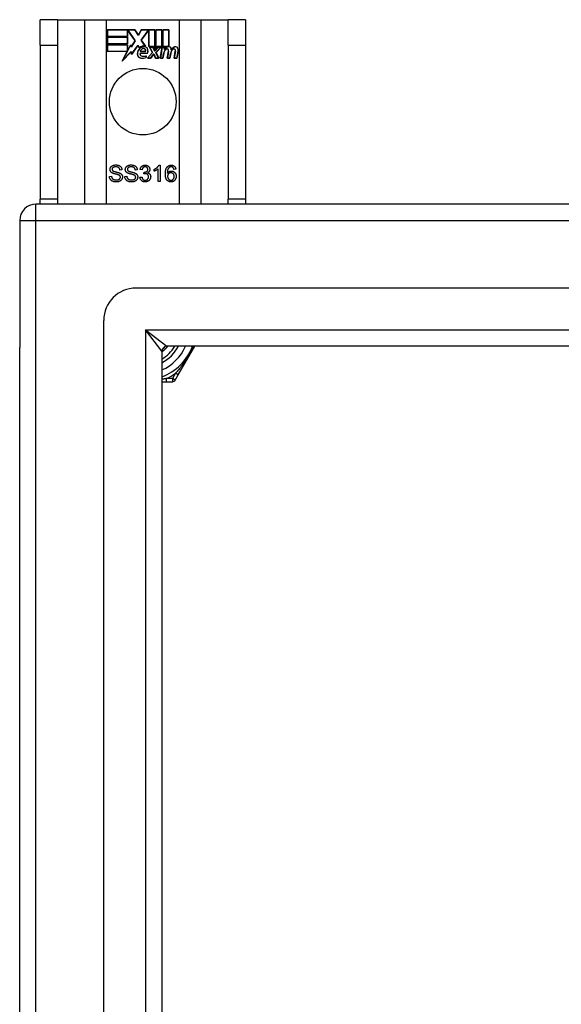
# Model space of a CAD drawing. Header units: inches. Extents: x 40 to 100, y 24.2 to 48.5.
# Tile 3 of 83: x 40 to 43.3, y 42.5 to 48.5. Entities that reach past the tile are written whole.
import ezdxf

# ---------------------------------------------------------------- set-up
doc = ezdxf.new("R2010")
doc.units = ezdxf.units.IN
doc.header["$MEASUREMENT"] = 0
doc.layers.add('Visible Edges(ANSI)', color=7, linetype='Continuous', lineweight=25)
doc.layers.add('Visible Tangent Edges(ANSI)', color=7, linetype='Continuous', lineweight=25)

msp = doc.modelspace()

# ---------------------------------------------------------------- linework, layer by layer
at = {"layer": 'Visible Edges(ANSI)'}
for p, q in [((40.2749, 48.4592), (40.1699, 48.4592)), ((40.1699, 48.3032), (40.1699, 48.4592)), ((40.2749, 48.4592), (40.2749, 48.3032)), ((40.2749, 48.4592), (40.439, 48.4592)), ((40.439, 48.4592), (40.5736, 48.4592)), ((40.5736, 48.4592), (41.0161, 48.4592)), ((41.0161, 48.4592), (41.1507, 48.4592)), ((41.1507, 48.4592), (41.3149, 48.4592)), ((41.3149, 48.3032), (41.3149, 48.4592)), ((41.4199, 48.4592), (41.3149, 48.4592)), ((41.4199, 48.4592), (41.4199, 48.3032)), ((40.5786, 48.3571), (40.5786, 48.3972)), ((40.5786, 48.3972), (40.7459, 48.3972)), ((40.5794, 48.3965), (40.5794, 48.3578)), ((40.7455, 48.3965), (40.5794, 48.3965)), ((40.7013, 48.3578), (40.7013, 48.3923)), ((40.7013, 48.3923), (40.7058, 48.3923)), ((40.7054, 48.3916), (40.702, 48.3916)), ((40.702, 48.3916), (40.702, 48.3571)), ((40.7481, 48.3293), (40.7054, 48.3916)), ((40.7058, 48.3923), (40.7491, 48.3293)), ((40.768, 48.3631), (40.7455, 48.3965)), ((40.7459, 48.3972), (40.7679, 48.3646)), ((40.7679, 48.3646), (40.7853, 48.3972)), ((40.7857, 48.3965), (40.768, 48.3631)), ((40.7847, 48.3344), (40.828, 48.3923)), ((40.7853, 48.3972), (40.8689, 48.3972)), ((40.8284, 48.3916), (40.7856, 48.3344)), ((40.8681, 48.3965), (40.7857, 48.3965)), ((40.828, 48.3923), (40.8321, 48.3923)), ((40.8314, 48.3916), (40.8284, 48.3916)), ((40.8314, 48.2961), (40.8314, 48.3916)), ((40.8321, 48.3923), (40.8321, 48.2969)), ((40.8681, 48.2777), (40.8681, 48.3965)), ((40.8689, 48.3972), (40.8689, 48.2741)), ((40.8741, 48.2832), (40.8741, 48.3972)), ((40.8741, 48.3972), (40.9113, 48.3972)), ((40.8749, 48.3965), (40.8749, 48.2855)), ((40.9105, 48.3965), (40.8749, 48.3965)), ((40.9105, 48.2969), (40.9105, 48.3965)), ((40.9113, 48.3972), (40.9113, 48.2961)), ((40.9165, 48.2961), (40.9165, 48.3972)), ((40.9165, 48.3972), (40.9536, 48.3972)), ((40.9173, 48.3965), (40.9173, 48.2969)), ((40.9529, 48.3965), (40.9173, 48.3965)), ((40.9529, 48.2986), (40.9529, 48.3965)), ((40.9536, 48.3972), (40.9536, 48.2978)), ((40.702, 48.3571), (40.5786, 48.3571)), ((40.5786, 48.3117), (40.5786, 48.3518)), ((40.5786, 48.3518), (40.702, 48.3518)), ((40.5794, 48.3578), (40.7013, 48.3578)), ((40.5794, 48.3511), (40.5794, 48.3125)), ((40.7013, 48.3511), (40.5794, 48.3511)), ((40.7013, 48.3125), (40.7013, 48.3511)), ((40.702, 48.3518), (40.702, 48.3117)), ((40.8098, 48.2982), (40.7847, 48.3344)), ((40.7856, 48.3344), (40.8115, 48.2971)), ((40.1699, 48.3032), (40.1699, 47.3652)), ((40.2749, 48.3032), (40.2749, 47.3652)), ((40.702, 48.3117), (40.5786, 48.3117)), ((40.5786, 48.266), (40.5786, 48.3061)), ((40.5786, 48.3061), (40.702, 48.3061)), ((40.5794, 48.3125), (40.7013, 48.3125)), ((40.7013, 48.3053), (40.5794, 48.3053)), ((40.5794, 48.3053), (40.5794, 48.2667)), ((40.7013, 48.2708), (40.7013, 48.3053)), ((40.7033, 48.2708), (40.7013, 48.2708)), ((40.702, 48.3061), (40.702, 48.2716)), ((40.702, 48.2716), (40.7028, 48.2716)), ((40.7028, 48.2716), (40.7211, 48.3068)), ((40.7208, 48.3046), (40.7033, 48.2708)), ((40.7232, 48.2924), (40.7208, 48.3046)), ((40.7211, 48.3068), (40.7236, 48.2943)), ((40.7491, 48.3293), (40.7232, 48.2924)), ((40.7236, 48.2943), (40.7481, 48.3293)), ((40.7654, 48.3014), (40.7261, 48.2463)), ((40.7266, 48.2483), (40.7654, 48.3028)), ((40.7654, 48.3028), (40.7742, 48.2881)), ((40.7741, 48.287), (40.7654, 48.3014)), ((40.8595, 48.2961), (40.8314, 48.2961)), ((40.8321, 48.2969), (40.86, 48.2969)), ((40.8535, 48.2592), (40.8363, 48.2926)), ((40.8363, 48.2926), (40.8565, 48.2926)), ((40.8375, 48.2918), (40.8544, 48.2591)), ((40.856, 48.2918), (40.8375, 48.2918)), ((40.8658, 48.2689), (40.856, 48.2918)), ((40.8565, 48.2926), (40.8663, 48.2696)), ((40.8689, 48.2741), (40.8595, 48.2961)), ((40.86, 48.2969), (40.8681, 48.2777)), ((40.8689, 48.2696), (40.8856, 48.2926)), ((40.886, 48.2918), (40.8693, 48.2689)), ((40.8835, 48.2961), (40.8741, 48.2832)), ((40.8747, 48.2596), (40.9043, 48.2918)), ((40.8749, 48.2855), (40.8832, 48.2969)), ((40.906, 48.2926), (40.8756, 48.2594)), ((40.8832, 48.2969), (40.9105, 48.2969)), ((40.9113, 48.2961), (40.8835, 48.2961)), ((40.8856, 48.2926), (40.906, 48.2926)), ((40.9043, 48.2918), (40.886, 48.2918)), ((40.9011, 48.2243), (40.9132, 48.2926)), ((40.9138, 48.2918), (40.902, 48.2251)), ((40.9132, 48.2926), (40.9274, 48.2926)), ((40.9266, 48.2918), (40.9138, 48.2918)), ((40.9319, 48.2961), (40.9165, 48.2961)), ((40.9173, 48.2969), (40.9327, 48.2969)), ((40.9255, 48.2798), (40.9266, 48.2918)), ((40.9304, 48.2798), (40.9255, 48.2798)), ((40.9274, 48.2926), (40.9263, 48.2806)), ((40.9263, 48.2806), (40.93, 48.2806)), ((40.9312, 48.2885), (40.9319, 48.2961)), ((40.9327, 48.2969), (40.9321, 48.2904)), ((41.3149, 48.3032), (41.3149, 47.3652)), ((41.4199, 48.3032), (41.4199, 47.3652)), ((40.6999, 48.266), (40.5786, 48.266)), ((40.5794, 48.2667), (40.7011, 48.2667)), ((40.6688, 48.2063), (40.6999, 48.266)), ((40.7236, 48.2641), (40.6688, 48.2063)), ((40.7011, 48.2667), (40.672, 48.2107)), ((40.672, 48.2107), (40.7242, 48.2657)), ((40.7261, 48.2463), (40.7236, 48.2641)), ((40.7242, 48.2657), (40.7266, 48.2483)), ((40.778, 48.2547), (40.8238, 48.2547)), ((40.8243, 48.254), (40.7785, 48.254)), ((40.8108, 48.2645), (40.7796, 48.2645)), ((40.7804, 48.2652), (40.8104, 48.2652)), ((40.8153, 48.2283), (40.8153, 48.2378)), ((40.816, 48.239), (40.816, 48.2277)), ((40.8228, 48.2243), (40.8535, 48.2592)), ((40.843, 48.2243), (40.8228, 48.2243)), ((40.8544, 48.2591), (40.8244, 48.2251)), ((40.8244, 48.2251), (40.8426, 48.2251)), ((40.8426, 48.2251), (40.8595, 48.2495)), ((40.8599, 48.2487), (40.843, 48.2243)), ((40.8595, 48.2495), (40.8634, 48.2495)), ((40.8629, 48.2487), (40.8599, 48.2487)), ((40.8723, 48.2243), (40.8629, 48.2487)), ((40.8634, 48.2495), (40.8728, 48.2251)), ((40.8693, 48.2689), (40.8658, 48.2689)), ((40.8663, 48.2696), (40.8689, 48.2696)), ((40.8925, 48.2243), (40.8723, 48.2243)), ((40.8728, 48.2251), (40.8913, 48.2251)), ((40.8913, 48.2251), (40.8747, 48.2596)), ((40.8756, 48.2594), (40.8925, 48.2243)), ((40.9176, 48.2243), (40.9011, 48.2243)), ((40.902, 48.2251), (40.917, 48.2251)), ((40.917, 48.2251), (40.9219, 48.2526)), ((40.9226, 48.2525), (40.9176, 48.2243)), ((40.9435, 48.2243), (40.9511, 48.2675)), ((40.96, 48.2243), (40.9435, 48.2243)), ((40.9519, 48.2673), (40.9444, 48.2251)), ((40.9444, 48.2251), (40.9594, 48.2251)), ((40.9594, 48.2251), (40.9642, 48.2526)), ((40.965, 48.2525), (40.96, 48.2243)), ((40.9855, 48.2243), (40.9931, 48.2675)), ((41.002, 48.2243), (40.9855, 48.2243)), ((40.9939, 48.2673), (40.9864, 48.2251)), ((40.9864, 48.2251), (41.0014, 48.2251)), ((41.0014, 48.2251), (41.0096, 48.2673)), ((41.0103, 48.2672), (41.002, 48.2243)), ((40.8889, 47.4717), (40.8889, 47.5499)), ((40.8933, 47.572), (40.9012, 47.572)), ((40.9012, 47.572), (40.9012, 47.4717)), ((40.5914, 47.5038), (40.6039, 47.5049)), ((40.6681, 47.5435), (40.6554, 47.5426)), ((40.6846, 47.5038), (40.6971, 47.5049)), ((40.7613, 47.5435), (40.7486, 47.5426)), ((40.7774, 47.4982), (40.7897, 47.4998)), ((40.7909, 47.5439), (40.7787, 47.5461)), ((40.8017, 47.5191), (40.803, 47.5298)), ((40.8644, 47.5351), (40.8644, 47.547)), ((40.9965, 47.5471), (40.9843, 47.5461)), ((40.9012, 47.4717), (40.8889, 47.4717)), ((99.9459, 47.3342), (40.1439, 47.3342)), ((40.1699, 47.3342), (40.1699, 47.3652)), ((40.2749, 47.3652), (40.2749, 47.3342)), ((41.3149, 47.3342), (41.3149, 47.3652)), ((41.4199, 47.3652), (41.4199, 47.3342)), ((40.0449, 47.2352), (40.0449, 46.4602)), ((99.3362, 46.8224), (40.7535, 46.8224)), ((40.5567, 26.0429), (40.5567, 46.6255)), ((40.0449, 26.2082), (40.0449, 46.4602)), ((40.911, 46.4371), (40.911, 26.2313)), ((99.1477, 46.4681), (40.942, 46.4681)), ((41.011, 46.2932), (41.112, 46.4681)), ((40.9926, 46.2614), (41.011, 46.2932)), ((40.911, 46.2515), (40.9388, 46.2515)), ((40.9388, 46.2515), (40.9756, 46.2515))]:
    msp.add_line(p, q, dxfattribs=at)
at = {"layer": 'Visible Edges(ANSI)', "flags": 128}
for points in [[(40.5951, 47.5458), (40.5952, 47.5477), (40.5954, 47.5496), (40.5957, 47.5514), (40.5962, 47.5532), (40.5968, 47.5549), (40.5975, 47.5567), (40.5984, 47.5583), (40.5994, 47.56), (40.6006, 47.5616), (40.6018, 47.5631), (40.6032, 47.5645), (40.6047, 47.5658), (40.6064, 47.567), (40.6081, 47.5681), (40.61, 47.5691), (40.612, 47.57), (40.6141, 47.5708), (40.6163, 47.5715), (40.6185, 47.5721), (40.6207, 47.5726), (40.6231, 47.5729), (40.6255, 47.5732), (40.6279, 47.5734), (40.6304, 47.5734)], [(40.6309, 47.5618), (40.629, 47.5617), (40.6271, 47.5616), (40.6253, 47.5615), (40.6236, 47.5613), (40.622, 47.561), (40.6205, 47.5607), (40.6191, 47.5603), (40.6178, 47.5598), (40.6165, 47.5593), (40.6154, 47.5587), (40.6143, 47.558), (40.6134, 47.5573), (40.6125, 47.5566), (40.6117, 47.5558), (40.611, 47.555), (40.6103, 47.5542), (40.6097, 47.5533), (40.6092, 47.5525), (40.6088, 47.5516), (40.6085, 47.5507), (40.6082, 47.5497), (40.608, 47.5488), (40.6079, 47.5478), (40.6079, 47.5467)], [(40.6304, 47.5734), (40.6332, 47.5734), (40.6358, 47.5732), (40.6384, 47.5729), (40.6409, 47.5725), (40.6433, 47.572), (40.6456, 47.5714), (40.6479, 47.5707), (40.65, 47.5698), (40.6521, 47.5689), (40.654, 47.5678), (40.6559, 47.5667), (40.6576, 47.5654), (40.6591, 47.564), (40.6606, 47.5626), (40.6619, 47.561), (40.6631, 47.5593), (40.6642, 47.5575), (40.6652, 47.5557), (40.666, 47.5538), (40.6667, 47.5519), (40.6672, 47.5499), (40.6676, 47.5478), (40.6679, 47.5457), (40.6681, 47.5435)], [(40.6554, 47.5426), (40.6552, 47.5441), (40.6549, 47.5456), (40.6546, 47.547), (40.6542, 47.5484), (40.6537, 47.5497), (40.6532, 47.5509), (40.6526, 47.5521), (40.6519, 47.5532), (40.6511, 47.5542), (40.6503, 47.5552), (40.6494, 47.5561), (40.6485, 47.5569), (40.6474, 47.5577), (40.6463, 47.5584), (40.6452, 47.559), (40.6439, 47.5596), (40.6425, 47.5601), (40.6411, 47.5605), (40.6396, 47.5609), (40.638, 47.5612), (40.6364, 47.5615), (40.6347, 47.5616), (40.6328, 47.5617), (40.6309, 47.5618)], [(40.6883, 47.5458), (40.6884, 47.5477), (40.6886, 47.5496), (40.6889, 47.5514), (40.6894, 47.5532), (40.69, 47.5549), (40.6908, 47.5567), (40.6916, 47.5583), (40.6926, 47.56), (40.6938, 47.5616), (40.695, 47.5631), (40.6964, 47.5645), (40.6979, 47.5658), (40.6996, 47.567), (40.7013, 47.5681), (40.7032, 47.5691), (40.7052, 47.57), (40.7073, 47.5708), (40.7095, 47.5715), (40.7117, 47.5721), (40.714, 47.5726), (40.7163, 47.5729), (40.7187, 47.5732), (40.7211, 47.5734), (40.7236, 47.5734)], [(40.7242, 47.5618), (40.7222, 47.5617), (40.7203, 47.5616), (40.7185, 47.5615), (40.7169, 47.5613), (40.7153, 47.561), (40.7137, 47.5607), (40.7123, 47.5603), (40.711, 47.5598), (40.7098, 47.5593), (40.7086, 47.5587), (40.7076, 47.558), (40.7066, 47.5573), (40.7057, 47.5566), (40.7049, 47.5558), (40.7042, 47.555), (40.7035, 47.5542), (40.7029, 47.5533), (40.7024, 47.5525), (40.702, 47.5516), (40.7017, 47.5507), (40.7014, 47.5497), (40.7012, 47.5488), (40.7011, 47.5478), (40.7011, 47.5467)], [(40.7236, 47.5734), (40.7264, 47.5734), (40.729, 47.5732), (40.7316, 47.5729), (40.7341, 47.5725), (40.7365, 47.572), (40.7388, 47.5714), (40.7411, 47.5707), (40.7433, 47.5698), (40.7453, 47.5689), (40.7473, 47.5678), (40.7491, 47.5667), (40.7508, 47.5654), (40.7524, 47.564), (40.7538, 47.5626), (40.7552, 47.561), (40.7564, 47.5593), (40.7575, 47.5575), (40.7584, 47.5557), (40.7592, 47.5538), (40.7599, 47.5519), (40.7604, 47.5499), (40.7609, 47.5478), (40.7611, 47.5457), (40.7613, 47.5435)], [(40.7486, 47.5426), (40.7484, 47.5441), (40.7482, 47.5456), (40.7478, 47.547), (40.7474, 47.5484), (40.7469, 47.5497), (40.7464, 47.5509), (40.7458, 47.5521), (40.7451, 47.5532), (40.7444, 47.5542), (40.7435, 47.5552), (40.7426, 47.5561), (40.7417, 47.5569), (40.7407, 47.5577), (40.7396, 47.5584), (40.7384, 47.559), (40.7371, 47.5596), (40.7358, 47.5601), (40.7343, 47.5605), (40.7328, 47.5609), (40.7313, 47.5612), (40.7296, 47.5615), (40.7279, 47.5616), (40.7261, 47.5617), (40.7242, 47.5618)], [(40.7787, 47.5461), (40.7791, 47.5482), (40.7796, 47.5501), (40.7802, 47.552), (40.7808, 47.5537), (40.7816, 47.5555), (40.7824, 47.5571), (40.7833, 47.5586), (40.7842, 47.5601), (40.7853, 47.5615), (40.7864, 47.5628), (40.7876, 47.5641), (40.7889, 47.5653), (40.7903, 47.5663), (40.7917, 47.5673), (40.7931, 47.5682), (40.7947, 47.569), (40.7962, 47.5697), (40.7979, 47.5704), (40.7995, 47.5709), (40.8013, 47.5713), (40.8031, 47.5716), (40.8049, 47.5719), (40.8068, 47.572), (40.8088, 47.572)], [(40.809, 47.562), (40.8078, 47.562), (40.8067, 47.5619), (40.8056, 47.5617), (40.8045, 47.5615), (40.8034, 47.5612), (40.8024, 47.5609), (40.8015, 47.5605), (40.8005, 47.56), (40.7996, 47.5595), (40.7987, 47.5589), (40.7979, 47.5582), (40.7971, 47.5575), (40.7963, 47.5567), (40.7956, 47.5559), (40.7949, 47.555), (40.7943, 47.554), (40.7937, 47.5529), (40.7932, 47.5518), (40.7927, 47.5507), (40.7922, 47.5495), (40.7918, 47.5482), (40.7915, 47.5468), (40.7912, 47.5454), (40.7909, 47.5439)], [(40.8088, 47.572), (40.8108, 47.572), (40.8128, 47.5718), (40.8147, 47.5716), (40.8166, 47.5712), (40.8185, 47.5707), (40.8203, 47.5701), (40.8221, 47.5694), (40.8238, 47.5685), (40.8255, 47.5676), (40.8271, 47.5666), (40.8285, 47.5656), (40.8299, 47.5644), (40.8312, 47.5632), (40.8323, 47.5618), (40.8334, 47.5605), (40.8344, 47.559), (40.8352, 47.5575), (40.836, 47.5559), (40.8366, 47.5543), (40.8371, 47.5527), (40.8375, 47.5511), (40.8378, 47.5495), (40.838, 47.5478), (40.838, 47.5461)], [(40.8254, 47.5464), (40.8254, 47.5475), (40.8253, 47.5486), (40.8251, 47.5496), (40.8249, 47.5506), (40.8246, 47.5516), (40.8242, 47.5526), (40.8238, 47.5535), (40.8233, 47.5544), (40.8228, 47.5552), (40.8222, 47.556), (40.8215, 47.5568), (40.8208, 47.5576), (40.82, 47.5583), (40.8192, 47.5589), (40.8184, 47.5595), (40.8175, 47.56), (40.8165, 47.5605), (40.8156, 47.5609), (40.8146, 47.5612), (40.8135, 47.5615), (40.8124, 47.5617), (40.8113, 47.5619), (40.8102, 47.562), (40.809, 47.562)], [(40.8644, 47.547), (40.8661, 47.5478), (40.8678, 47.5486), (40.8694, 47.5495), (40.871, 47.5504), (40.8725, 47.5513), (40.874, 47.5523), (40.8755, 47.5533), (40.877, 47.5543), (40.8784, 47.5554), (40.8798, 47.5564), (40.8811, 47.5575), (40.8824, 47.5587), (40.8836, 47.5598), (40.8848, 47.561), (40.886, 47.5621), (40.887, 47.5632), (40.888, 47.5643), (40.889, 47.5655), (40.8898, 47.5666), (40.8907, 47.5677), (40.8914, 47.5688), (40.8921, 47.5699), (40.8927, 47.571), (40.8933, 47.572)], [(40.8889, 47.5499), (40.8882, 47.5492), (40.8874, 47.5485), (40.8866, 47.5478), (40.8857, 47.5471), (40.8848, 47.5464), (40.8838, 47.5457), (40.8828, 47.545), (40.8818, 47.5443), (40.8808, 47.5436), (40.8796, 47.5429), (40.8785, 47.5422), (40.8773, 47.5414), (40.8761, 47.5408), (40.875, 47.5401), (40.8738, 47.5395), (40.8727, 47.5389), (40.8716, 47.5383), (40.8705, 47.5377), (40.8694, 47.5372), (40.8684, 47.5367), (40.8674, 47.5363), (40.8664, 47.5359), (40.8654, 47.5355), (40.8644, 47.5351)], [(40.9322, 47.5185), (40.9322, 47.5209), (40.9322, 47.5232), (40.9323, 47.5255), (40.9325, 47.5277), (40.9326, 47.5298), (40.9328, 47.532), (40.9331, 47.534), (40.9334, 47.536), (40.9337, 47.538), (40.934, 47.5399), (40.9344, 47.5417), (40.9349, 47.5435), (40.9353, 47.5452), (40.9358, 47.5469), (40.9364, 47.5485), (40.9369, 47.5501), (40.9376, 47.5516), (40.9382, 47.553), (40.9389, 47.5544), (40.9396, 47.5558), (40.9404, 47.5571), (40.9412, 47.5583), (40.942, 47.5595), (40.9429, 47.5606)], [(40.9429, 47.5606), (40.9437, 47.5615), (40.9445, 47.5624), (40.9453, 47.5633), (40.9462, 47.5641), (40.9471, 47.5649), (40.948, 47.5656), (40.9489, 47.5663), (40.9498, 47.567), (40.9508, 47.5676), (40.9518, 47.5682), (40.9528, 47.5687), (40.9538, 47.5692), (40.9549, 47.5696), (40.956, 47.5701), (40.9571, 47.5704), (40.9582, 47.5708), (40.9594, 47.5711), (40.9605, 47.5713), (40.9617, 47.5716), (40.963, 47.5717), (40.9642, 47.5719), (40.9655, 47.572), (40.9668, 47.572), (40.9681, 47.572)], [(40.957, 47.5587), (40.9561, 47.558), (40.9551, 47.5572), (40.9543, 47.5564), (40.9534, 47.5555), (40.9526, 47.5545), (40.9518, 47.5535), (40.9511, 47.5525), (40.9504, 47.5514), (40.9497, 47.5502), (40.9491, 47.549), (40.9484, 47.5477), (40.9479, 47.5464), (40.9473, 47.545), (40.9468, 47.5435), (40.9464, 47.5419), (40.946, 47.5402), (40.9456, 47.5384), (40.9453, 47.5365), (40.945, 47.5345), (40.9448, 47.5324), (40.9446, 47.5303), (40.9445, 47.528), (40.9444, 47.5256), (40.9444, 47.5232)], [(40.9673, 47.562), (40.9668, 47.562), (40.9663, 47.562), (40.9659, 47.5619), (40.9654, 47.5619), (40.9649, 47.5618), (40.9645, 47.5618), (40.964, 47.5617), (40.9636, 47.5616), (40.9631, 47.5615), (40.9627, 47.5614), (40.9622, 47.5613), (40.9618, 47.5612), (40.9614, 47.561), (40.9609, 47.5609), (40.9605, 47.5607), (40.9601, 47.5605), (40.9597, 47.5603), (40.9593, 47.5601), (40.9589, 47.5599), (40.9585, 47.5597), (40.9581, 47.5595), (40.9578, 47.5592), (40.9574, 47.559), (40.957, 47.5587)], [(40.9797, 47.5567), (40.9792, 47.5572), (40.9788, 47.5576), (40.9784, 47.558), (40.9779, 47.5583), (40.9775, 47.5587), (40.977, 47.559), (40.9765, 47.5593), (40.976, 47.5596), (40.9756, 47.5599), (40.9751, 47.5602), (40.9746, 47.5604), (40.974, 47.5607), (40.9735, 47.5609), (40.973, 47.5611), (40.9725, 47.5612), (40.9719, 47.5614), (40.9714, 47.5615), (40.9708, 47.5617), (40.9703, 47.5618), (40.9697, 47.5618), (40.9691, 47.5619), (40.9685, 47.562), (40.9679, 47.562), (40.9673, 47.562)], [(40.9681, 47.572), (40.97, 47.572), (40.9719, 47.5719), (40.9737, 47.5716), (40.9755, 47.5713), (40.9772, 47.5709), (40.9788, 47.5704), (40.9804, 47.5698), (40.9819, 47.5691), (40.9834, 47.5683), (40.9848, 47.5674), (40.9861, 47.5665), (40.9874, 47.5654), (40.9886, 47.5643), (40.9898, 47.5631), (40.9908, 47.5618), (40.9918, 47.5604), (40.9927, 47.559), (40.9935, 47.5575), (40.9942, 47.556), (40.9948, 47.5543), (40.9954, 47.5526), (40.9958, 47.5509), (40.9962, 47.549), (40.9965, 47.5471)], [(40.9843, 47.5461), (40.9842, 47.5467), (40.984, 47.5473), (40.9839, 47.5479), (40.9837, 47.5484), (40.9835, 47.549), (40.9834, 47.5495), (40.9832, 47.55), (40.983, 47.5505), (40.9829, 47.551), (40.9827, 47.5515), (40.9825, 47.552), (40.9823, 47.5524), (40.9821, 47.5528), (40.9819, 47.5533), (40.9817, 47.5537), (40.9815, 47.5541), (40.9813, 47.5544), (40.9811, 47.5548), (40.9808, 47.5552), (40.9806, 47.5555), (40.9804, 47.5558), (40.9801, 47.5561), (40.9799, 47.5564), (40.9797, 47.5567)], [(40.6341, 47.47), (40.6307, 47.4701), (40.6275, 47.4702), (40.6245, 47.4705), (40.6216, 47.471), (40.6188, 47.4715), (40.6161, 47.4722), (40.6136, 47.473), (40.6113, 47.474), (40.6091, 47.475), (40.607, 47.4762), (40.605, 47.4775), (40.6031, 47.4789), (40.6014, 47.4805), (40.5998, 47.4821), (40.5983, 47.4839), (40.5969, 47.4858), (40.5957, 47.4879), (40.5946, 47.4899), (40.5937, 47.4921), (40.5929, 47.4943), (40.5923, 47.4966), (40.5918, 47.4989), (40.5915, 47.5013), (40.5914, 47.5038)], [(40.6093, 47.5241), (40.6081, 47.5247), (40.607, 47.5254), (40.6059, 47.5261), (40.6049, 47.5268), (40.604, 47.5275), (40.603, 47.5283), (40.6022, 47.5291), (40.6014, 47.5299), (40.6006, 47.5307), (40.5999, 47.5316), (40.5992, 47.5325), (40.5986, 47.5334), (40.5981, 47.5343), (40.5976, 47.5353), (40.5971, 47.5363), (40.5967, 47.5373), (40.5963, 47.5383), (40.596, 47.5393), (40.5957, 47.5403), (40.5955, 47.5414), (40.5953, 47.5425), (40.5952, 47.5436), (40.5951, 47.5447), (40.5951, 47.5458)], [(40.6039, 47.5049), (40.6042, 47.5031), (40.6045, 47.5013), (40.6049, 47.4996), (40.6054, 47.498), (40.6059, 47.4965), (40.6066, 47.4951), (40.6073, 47.4938), (40.608, 47.4926), (40.6089, 47.4914), (40.6099, 47.4903), (40.611, 47.4892), (40.6122, 47.4882), (40.6135, 47.4873), (40.6149, 47.4864), (40.6165, 47.4855), (40.6181, 47.4848), (40.6198, 47.4841), (40.6216, 47.4835), (40.6235, 47.483), (40.6254, 47.4825), (40.6273, 47.4822), (40.6293, 47.482), (40.6314, 47.4819), (40.6335, 47.4818)], [(40.6079, 47.5467), (40.6079, 47.5463), (40.6079, 47.5459), (40.6079, 47.5454), (40.608, 47.545), (40.608, 47.5446), (40.6081, 47.5442), (40.6082, 47.5437), (40.6083, 47.5433), (40.6084, 47.543), (40.6085, 47.5426), (40.6087, 47.5422), (40.6088, 47.5418), (40.609, 47.5414), (40.6092, 47.5411), (40.6094, 47.5407), (40.6096, 47.5404), (40.6098, 47.54), (40.61, 47.5397), (40.6103, 47.5394), (40.6106, 47.539), (40.6108, 47.5387), (40.6111, 47.5384), (40.6114, 47.5381), (40.6117, 47.5378)], [(40.6466, 47.5129), (40.6458, 47.5132), (40.645, 47.5135), (40.6439, 47.5138), (40.6428, 47.5142), (40.6415, 47.5145), (40.6401, 47.5149), (40.6385, 47.5154), (40.6368, 47.5158), (40.635, 47.5163), (40.633, 47.5168), (40.6309, 47.5173), (40.6287, 47.5178), (40.6264, 47.5184), (40.6243, 47.5189), (40.6223, 47.5195), (40.6204, 47.52), (40.6186, 47.5205), (40.6169, 47.521), (40.6154, 47.5216), (40.6139, 47.5221), (40.6126, 47.5226), (40.6114, 47.5231), (40.6103, 47.5236), (40.6093, 47.5241)], [(40.6117, 47.5378), (40.6125, 47.5373), (40.6134, 47.5367), (40.6145, 47.5361), (40.6157, 47.5355), (40.6171, 47.5349), (40.6187, 47.5343), (40.6205, 47.5337), (40.6224, 47.5332), (40.6245, 47.5326), (40.6268, 47.532), (40.6292, 47.5313), (40.6318, 47.5307), (40.6345, 47.5301), (40.6369, 47.5295), (40.6393, 47.529), (40.6415, 47.5284), (40.6436, 47.5278), (40.6455, 47.5273), (40.6473, 47.5268), (40.6489, 47.5263), (40.6504, 47.5258), (40.6518, 47.5253), (40.653, 47.5248), (40.654, 47.5243)], [(40.6335, 47.4818), (40.6353, 47.4818), (40.6371, 47.4819), (40.6389, 47.4821), (40.6406, 47.4824), (40.6422, 47.4827), (40.6438, 47.4831), (40.6454, 47.4835), (40.6468, 47.4841), (40.6482, 47.4846), (40.6496, 47.4853), (40.6508, 47.486), (40.6519, 47.4867), (40.653, 47.4875), (40.6539, 47.4884), (40.6547, 47.4893), (40.6555, 47.4902), (40.6561, 47.4912), (40.6567, 47.4922), (40.6572, 47.4933), (40.6576, 47.4943), (40.6579, 47.4954), (40.6581, 47.4965), (40.6583, 47.4976), (40.6583, 47.4988)], [(40.671, 47.4999), (40.671, 47.498), (40.6708, 47.496), (40.6704, 47.4941), (40.6699, 47.4922), (40.6693, 47.4903), (40.6685, 47.4885), (40.6675, 47.4867), (40.6665, 47.4849), (40.6653, 47.4832), (40.6639, 47.4816), (40.6625, 47.48), (40.6609, 47.4786), (40.6592, 47.4773), (40.6574, 47.4761), (40.6554, 47.4749), (40.6533, 47.4739), (40.6511, 47.473), (40.6489, 47.4722), (40.6466, 47.4715), (40.6442, 47.471), (40.6418, 47.4705), (40.6393, 47.4702), (40.6367, 47.4701), (40.6341, 47.47)], [(40.6583, 47.4988), (40.6583, 47.4996), (40.6582, 47.5003), (40.6581, 47.5011), (40.658, 47.5018), (40.6578, 47.5025), (40.6576, 47.5032), (40.6574, 47.5039), (40.6571, 47.5046), (40.6568, 47.5052), (40.6564, 47.5058), (40.656, 47.5064), (40.6556, 47.507), (40.6551, 47.5076), (40.6546, 47.5082), (40.654, 47.5087), (40.6534, 47.5092), (40.6527, 47.5098), (40.652, 47.5103), (40.6512, 47.5107), (40.6504, 47.5112), (40.6495, 47.5116), (40.6486, 47.5121), (40.6476, 47.5125), (40.6466, 47.5129)], [(40.654, 47.5243), (40.6555, 47.5236), (40.6568, 47.5229), (40.6581, 47.5222), (40.6593, 47.5214), (40.6605, 47.5206), (40.6616, 47.5198), (40.6626, 47.5189), (40.6636, 47.518), (40.6645, 47.5171), (40.6654, 47.5161), (40.6662, 47.5151), (40.6669, 47.5141), (40.6675, 47.5131), (40.6682, 47.512), (40.6687, 47.5109), (40.6692, 47.5098), (40.6696, 47.5087), (40.67, 47.5075), (40.6703, 47.5063), (40.6706, 47.5051), (40.6708, 47.5038), (40.6709, 47.5026), (40.671, 47.5013), (40.671, 47.4999)], [(40.7273, 47.47), (40.7239, 47.4701), (40.7207, 47.4702), (40.7177, 47.4705), (40.7148, 47.471), (40.712, 47.4715), (40.7094, 47.4722), (40.7069, 47.473), (40.7045, 47.474), (40.7023, 47.475), (40.7002, 47.4762), (40.6982, 47.4775), (40.6963, 47.4789), (40.6946, 47.4805), (40.693, 47.4821), (40.6915, 47.4839), (40.6901, 47.4858), (40.6889, 47.4879), (40.6878, 47.4899), (40.6869, 47.4921), (40.6861, 47.4943), (40.6855, 47.4966), (40.6851, 47.4989), (40.6848, 47.5013), (40.6846, 47.5038)], [(40.7025, 47.5241), (40.7013, 47.5247), (40.7002, 47.5254), (40.6992, 47.5261), (40.6981, 47.5268), (40.6972, 47.5275), (40.6963, 47.5283), (40.6954, 47.5291), (40.6946, 47.5299), (40.6938, 47.5307), (40.6931, 47.5316), (40.6925, 47.5325), (40.6918, 47.5334), (40.6913, 47.5343), (40.6908, 47.5353), (40.6903, 47.5363), (40.6899, 47.5373), (40.6895, 47.5383), (40.6892, 47.5393), (40.6889, 47.5403), (40.6887, 47.5414), (40.6886, 47.5425), (40.6884, 47.5436), (40.6884, 47.5447), (40.6883, 47.5458)], [(40.6971, 47.5049), (40.6974, 47.5031), (40.6977, 47.5013), (40.6981, 47.4996), (40.6986, 47.498), (40.6992, 47.4965), (40.6998, 47.4951), (40.7005, 47.4938), (40.7013, 47.4926), (40.7021, 47.4914), (40.7031, 47.4903), (40.7042, 47.4892), (40.7054, 47.4882), (40.7067, 47.4873), (40.7081, 47.4864), (40.7097, 47.4855), (40.7113, 47.4848), (40.7131, 47.4841), (40.7148, 47.4835), (40.7167, 47.483), (40.7186, 47.4825), (40.7205, 47.4822), (40.7225, 47.482), (40.7246, 47.4819), (40.7267, 47.4818)], [(40.7011, 47.5467), (40.7011, 47.5463), (40.7011, 47.5459), (40.7011, 47.5454), (40.7012, 47.545), (40.7012, 47.5446), (40.7013, 47.5442), (40.7014, 47.5437), (40.7015, 47.5433), (40.7016, 47.543), (40.7017, 47.5426), (40.7019, 47.5422), (40.702, 47.5418), (40.7022, 47.5414), (40.7024, 47.5411), (40.7026, 47.5407), (40.7028, 47.5404), (40.703, 47.54), (40.7033, 47.5397), (40.7035, 47.5394), (40.7038, 47.539), (40.704, 47.5387), (40.7043, 47.5384), (40.7046, 47.5381), (40.705, 47.5378)], [(40.7398, 47.5129), (40.739, 47.5132), (40.7382, 47.5135), (40.7372, 47.5138), (40.736, 47.5142), (40.7347, 47.5145), (40.7333, 47.5149), (40.7317, 47.5154), (40.73, 47.5158), (40.7282, 47.5163), (40.7263, 47.5168), (40.7242, 47.5173), (40.7219, 47.5178), (40.7197, 47.5184), (40.7175, 47.5189), (40.7155, 47.5195), (40.7136, 47.52), (40.7118, 47.5205), (40.7101, 47.521), (40.7086, 47.5216), (40.7071, 47.5221), (40.7058, 47.5226), (40.7046, 47.5231), (40.7035, 47.5236), (40.7025, 47.5241)], [(40.705, 47.5378), (40.7057, 47.5373), (40.7066, 47.5367), (40.7077, 47.5361), (40.7089, 47.5355), (40.7103, 47.5349), (40.7119, 47.5343), (40.7137, 47.5337), (40.7156, 47.5332), (40.7177, 47.5326), (40.72, 47.532), (40.7224, 47.5313), (40.725, 47.5307), (40.7277, 47.5301), (40.7302, 47.5295), (40.7325, 47.529), (40.7347, 47.5284), (40.7368, 47.5278), (40.7387, 47.5273), (40.7405, 47.5268), (40.7421, 47.5263), (40.7436, 47.5258), (40.745, 47.5253), (40.7462, 47.5248), (40.7473, 47.5243)], [(40.7267, 47.4818), (40.7285, 47.4818), (40.7303, 47.4819), (40.7321, 47.4821), (40.7338, 47.4824), (40.7354, 47.4827), (40.737, 47.4831), (40.7386, 47.4835), (40.7401, 47.4841), (40.7415, 47.4846), (40.7428, 47.4853), (40.744, 47.486), (40.7451, 47.4867), (40.7462, 47.4875), (40.7471, 47.4884), (40.748, 47.4893), (40.7487, 47.4902), (40.7494, 47.4912), (40.7499, 47.4922), (40.7504, 47.4933), (40.7508, 47.4943), (40.7511, 47.4954), (40.7513, 47.4965), (40.7515, 47.4976), (40.7515, 47.4988)], [(40.7643, 47.4999), (40.7642, 47.498), (40.764, 47.496), (40.7636, 47.4941), (40.7631, 47.4922), (40.7625, 47.4903), (40.7617, 47.4885), (40.7608, 47.4867), (40.7597, 47.4849), (40.7585, 47.4832), (40.7571, 47.4816), (40.7557, 47.48), (40.7541, 47.4786), (40.7524, 47.4773), (40.7506, 47.4761), (40.7486, 47.4749), (40.7465, 47.4739), (40.7444, 47.473), (40.7421, 47.4722), (40.7398, 47.4715), (40.7374, 47.471), (40.735, 47.4705), (40.7325, 47.4702), (40.7299, 47.4701), (40.7273, 47.47)], [(40.7515, 47.4988), (40.7515, 47.4996), (40.7515, 47.5003), (40.7514, 47.5011), (40.7512, 47.5018), (40.7511, 47.5025), (40.7508, 47.5032), (40.7506, 47.5039), (40.7503, 47.5046), (40.75, 47.5052), (40.7496, 47.5058), (40.7493, 47.5064), (40.7488, 47.507), (40.7483, 47.5076), (40.7478, 47.5082), (40.7472, 47.5087), (40.7466, 47.5092), (40.7459, 47.5098), (40.7452, 47.5103), (40.7444, 47.5107), (40.7436, 47.5112), (40.7427, 47.5116), (40.7418, 47.5121), (40.7408, 47.5125), (40.7398, 47.5129)], [(40.7473, 47.5243), (40.7487, 47.5236), (40.75, 47.5229), (40.7513, 47.5222), (40.7525, 47.5214), (40.7537, 47.5206), (40.7548, 47.5198), (40.7559, 47.5189), (40.7568, 47.518), (40.7577, 47.5171), (40.7586, 47.5161), (40.7594, 47.5151), (40.7601, 47.5141), (40.7608, 47.5131), (40.7614, 47.512), (40.7619, 47.5109), (40.7624, 47.5098), (40.7628, 47.5087), (40.7632, 47.5075), (40.7635, 47.5063), (40.7638, 47.5051), (40.764, 47.5038), (40.7641, 47.5026), (40.7642, 47.5013), (40.7643, 47.4999)], [(40.8092, 47.47), (40.8071, 47.47), (40.805, 47.4702), (40.8029, 47.4705), (40.8009, 47.4709), (40.799, 47.4714), (40.7972, 47.472), (40.7954, 47.4727), (40.7936, 47.4735), (40.792, 47.4744), (40.7904, 47.4754), (40.7888, 47.4766), (40.7873, 47.4778), (40.786, 47.4792), (40.7847, 47.4806), (40.7835, 47.4821), (40.7824, 47.4836), (40.7814, 47.4852), (40.7805, 47.4869), (40.7798, 47.4886), (40.7791, 47.4904), (40.7785, 47.4922), (40.7781, 47.4942), (40.7777, 47.4961), (40.7774, 47.4982)], [(40.7897, 47.4998), (40.7901, 47.4981), (40.7905, 47.4965), (40.791, 47.4949), (40.7915, 47.4935), (40.792, 47.4921), (40.7926, 47.4908), (40.7932, 47.4896), (40.7939, 47.4885), (40.7946, 47.4874), (40.7953, 47.4864), (40.7961, 47.4855), (40.7969, 47.4847), (40.7978, 47.484), (40.7987, 47.4833), (40.7996, 47.4827), (40.8005, 47.4822), (40.8015, 47.4817), (40.8025, 47.4813), (40.8036, 47.4809), (40.8047, 47.4806), (40.8058, 47.4804), (40.8069, 47.4803), (40.8081, 47.4802), (40.8093, 47.4801)], [(40.8103, 47.5204), (40.81, 47.5204), (40.8097, 47.5204), (40.8094, 47.5204), (40.8091, 47.5204), (40.8088, 47.5204), (40.8085, 47.5204), (40.8081, 47.5203), (40.8078, 47.5203), (40.8075, 47.5203), (40.8071, 47.5202), (40.8068, 47.5202), (40.8064, 47.5201), (40.8061, 47.52), (40.8057, 47.52), (40.8053, 47.5199), (40.8049, 47.5198), (40.8046, 47.5198), (40.8042, 47.5197), (40.8038, 47.5196), (40.8034, 47.5195), (40.8029, 47.5194), (40.8025, 47.5193), (40.8021, 47.5192), (40.8017, 47.5191)], [(40.803, 47.5298), (40.8031, 47.5298), (40.8032, 47.5298), (40.8033, 47.5298), (40.8034, 47.5298), (40.8035, 47.5298), (40.8036, 47.5298), (40.8037, 47.5297), (40.8038, 47.5297), (40.8039, 47.5297), (40.8039, 47.5297), (40.804, 47.5297), (40.8041, 47.5297), (40.8042, 47.5297), (40.8043, 47.5297), (40.8044, 47.5297), (40.8044, 47.5297), (40.8045, 47.5297), (40.8046, 47.5297), (40.8046, 47.5297), (40.8047, 47.5297), (40.8048, 47.5297), (40.8048, 47.5297), (40.8049, 47.5297), (40.805, 47.5297)], [(40.805, 47.5297), (40.8063, 47.5297), (40.8075, 47.5298), (40.8088, 47.5299), (40.81, 47.5301), (40.8112, 47.5304), (40.8124, 47.5307), (40.8136, 47.5311), (40.8147, 47.5315), (40.8159, 47.532), (40.817, 47.5325), (40.818, 47.5331), (40.8191, 47.5338), (40.8201, 47.5345), (40.821, 47.5353), (40.8218, 47.5361), (40.8226, 47.537), (40.8232, 47.538), (40.8238, 47.539), (40.8243, 47.5401), (40.8247, 47.5412), (40.825, 47.5424), (40.8252, 47.5437), (40.8253, 47.545), (40.8254, 47.5464)], [(40.8429, 47.5012), (40.8428, 47.4991), (40.8426, 47.497), (40.8423, 47.495), (40.8418, 47.493), (40.8413, 47.4911), (40.8405, 47.4892), (40.8397, 47.4874), (40.8387, 47.4856), (40.8375, 47.4839), (40.8363, 47.4822), (40.8349, 47.4806), (40.8333, 47.4791), (40.8317, 47.4776), (40.83, 47.4763), (40.8283, 47.4751), (40.8264, 47.474), (40.8245, 47.4731), (40.8225, 47.4723), (40.8205, 47.4716), (40.8184, 47.471), (40.8162, 47.4706), (40.8139, 47.4702), (40.8116, 47.4701), (40.8092, 47.47)], [(40.8093, 47.4801), (40.8107, 47.4802), (40.8121, 47.4803), (40.8135, 47.4805), (40.8148, 47.4808), (40.8161, 47.4812), (40.8173, 47.4816), (40.8185, 47.4822), (40.8197, 47.4828), (40.8208, 47.4835), (40.8219, 47.4843), (40.8229, 47.4852), (40.8239, 47.4861), (40.8249, 47.4872), (40.8258, 47.4882), (40.8265, 47.4893), (40.8272, 47.4905), (40.8279, 47.4917), (40.8284, 47.4929), (40.8288, 47.4941), (40.8292, 47.4954), (40.8295, 47.4968), (40.8297, 47.4981), (40.8298, 47.4996), (40.8299, 47.501)], [(40.8299, 47.501), (40.8298, 47.5024), (40.8297, 47.5037), (40.8295, 47.5051), (40.8293, 47.5063), (40.8289, 47.5075), (40.8285, 47.5087), (40.828, 47.5099), (40.8274, 47.511), (40.8268, 47.512), (40.826, 47.513), (40.8252, 47.514), (40.8244, 47.515), (40.8234, 47.5158), (40.8224, 47.5166), (40.8214, 47.5174), (40.8203, 47.518), (40.8192, 47.5186), (40.8181, 47.5191), (40.8169, 47.5195), (40.8156, 47.5198), (40.8144, 47.5201), (40.8131, 47.5203), (40.8117, 47.5204), (40.8103, 47.5204)], [(40.838, 47.5461), (40.838, 47.5451), (40.8379, 47.544), (40.8378, 47.543), (40.8376, 47.5419), (40.8374, 47.5409), (40.8372, 47.5399), (40.8369, 47.539), (40.8365, 47.538), (40.8361, 47.5371), (40.8356, 47.5361), (40.8351, 47.5352), (40.8346, 47.5343), (40.834, 47.5334), (40.8333, 47.5326), (40.8326, 47.5318), (40.8319, 47.531), (40.8311, 47.5303), (40.8303, 47.5295), (40.8294, 47.5288), (40.8284, 47.5282), (40.8275, 47.5276), (40.8264, 47.527), (40.8254, 47.5264), (40.8242, 47.5259)], [(40.8242, 47.5259), (40.8257, 47.5255), (40.8271, 47.5251), (40.8284, 47.5246), (40.8297, 47.524), (40.831, 47.5234), (40.8321, 47.5227), (40.8333, 47.522), (40.8343, 47.5212), (40.8353, 47.5203), (40.8363, 47.5194), (40.8372, 47.5184), (40.838, 47.5174), (40.8388, 47.5163), (40.8395, 47.5151), (40.8402, 47.5139), (40.8407, 47.5127), (40.8413, 47.5114), (40.8417, 47.5101), (40.8421, 47.5087), (40.8424, 47.5073), (40.8426, 47.5059), (40.8428, 47.5044), (40.8429, 47.5028), (40.8429, 47.5012)], [(40.9669, 47.47), (40.9644, 47.4701), (40.9619, 47.4703), (40.9596, 47.4707), (40.9573, 47.4712), (40.9551, 47.4719), (40.953, 47.4728), (40.9509, 47.4738), (40.9489, 47.475), (40.947, 47.4763), (40.9452, 47.4778), (40.9435, 47.4795), (40.9418, 47.4813), (40.9403, 47.4833), (40.9389, 47.4854), (40.9376, 47.4878), (40.9365, 47.4904), (40.9355, 47.4932), (40.9346, 47.4962), (40.9338, 47.4994), (40.9332, 47.5028), (40.9328, 47.5064), (40.9324, 47.5102), (40.9322, 47.5142), (40.9322, 47.5185)], [(40.9444, 47.5232), (40.9451, 47.5243), (40.9459, 47.5254), (40.9467, 47.5264), (40.9475, 47.5273), (40.9484, 47.5282), (40.9493, 47.5291), (40.9502, 47.5299), (40.9512, 47.5307), (40.9521, 47.5314), (40.9531, 47.5321), (40.9542, 47.5327), (40.9552, 47.5333), (40.9563, 47.5338), (40.9574, 47.5343), (40.9585, 47.5347), (40.9596, 47.5351), (40.9607, 47.5354), (40.9618, 47.5357), (40.9629, 47.536), (40.9641, 47.5362), (40.9652, 47.5363), (40.9664, 47.5364), (40.9675, 47.5365), (40.9687, 47.5365)], [(40.9662, 47.5257), (40.9648, 47.5257), (40.9635, 47.5255), (40.9622, 47.5253), (40.9609, 47.525), (40.9597, 47.5247), (40.9585, 47.5242), (40.9573, 47.5237), (40.9562, 47.523), (40.9551, 47.5223), (40.9541, 47.5216), (40.953, 47.5207), (40.9521, 47.5197), (40.9511, 47.5187), (40.9503, 47.5176), (40.9495, 47.5165), (40.9488, 47.5153), (40.9482, 47.5141), (40.9477, 47.5128), (40.9473, 47.5115), (40.9469, 47.5101), (40.9466, 47.5087), (40.9464, 47.5072), (40.9463, 47.5056), (40.9463, 47.5041)], [(40.9463, 47.5041), (40.9463, 47.5025), (40.9464, 47.5009), (40.9466, 47.4994), (40.9469, 47.4979), (40.9473, 47.4964), (40.9478, 47.4949), (40.9483, 47.4934), (40.949, 47.4919), (40.9497, 47.4905), (40.9505, 47.4892), (40.9513, 47.488), (40.9522, 47.4868), (40.9532, 47.4858), (40.9542, 47.4848), (40.9553, 47.4839), (40.9565, 47.4831), (40.9577, 47.4824), (40.9589, 47.4818), (40.9602, 47.4812), (40.9614, 47.4808), (40.9627, 47.4805), (40.964, 47.4802), (40.9653, 47.4801), (40.9666, 47.4801)], [(40.9856, 47.5034), (40.9856, 47.5051), (40.9854, 47.5067), (40.9853, 47.5083), (40.985, 47.5098), (40.9846, 47.5113), (40.9842, 47.5126), (40.9837, 47.514), (40.9832, 47.5152), (40.9825, 47.5165), (40.9818, 47.5176), (40.981, 47.5187), (40.9801, 47.5197), (40.9792, 47.5207), (40.9782, 47.5216), (40.9772, 47.5223), (40.9761, 47.523), (40.975, 47.5237), (40.9739, 47.5242), (40.9727, 47.5247), (40.9715, 47.525), (40.9702, 47.5253), (40.9689, 47.5255), (40.9675, 47.5257), (40.9662, 47.5257)], [(40.9666, 47.4801), (40.9679, 47.4801), (40.9692, 47.4802), (40.9704, 47.4804), (40.9716, 47.4807), (40.9728, 47.4811), (40.9739, 47.4816), (40.975, 47.4822), (40.9761, 47.4828), (40.9771, 47.4836), (40.9781, 47.4844), (40.9791, 47.4853), (40.98, 47.4863), (40.9809, 47.4874), (40.9817, 47.4886), (40.9825, 47.4898), (40.9831, 47.491), (40.9837, 47.4924), (40.9842, 47.4937), (40.9846, 47.4952), (40.985, 47.4967), (40.9852, 47.4983), (40.9854, 47.4999), (40.9856, 47.5016), (40.9856, 47.5034)], [(40.9982, 47.5041), (40.9982, 47.5018), (40.998, 47.4995), (40.9977, 47.4973), (40.9972, 47.4951), (40.9967, 47.4929), (40.996, 47.4908), (40.9951, 47.4887), (40.9942, 47.4867), (40.9931, 47.4847), (40.9919, 47.4829), (40.9907, 47.4812), (40.9893, 47.4795), (40.9879, 47.4781), (40.9864, 47.4767), (40.9847, 47.4754), (40.983, 47.4743), (40.9812, 47.4733), (40.9793, 47.4724), (40.9774, 47.4717), (40.9754, 47.4711), (40.9734, 47.4706), (40.9713, 47.4703), (40.9691, 47.4701), (40.9669, 47.47)], [(40.9687, 47.5365), (40.9707, 47.5365), (40.9727, 47.5363), (40.9746, 47.536), (40.9765, 47.5355), (40.9783, 47.535), (40.98, 47.5343), (40.9818, 47.5335), (40.9834, 47.5325), (40.985, 47.5314), (40.9866, 47.5303), (40.9881, 47.5289), (40.9896, 47.5275), (40.991, 47.526), (40.9922, 47.5243), (40.9934, 47.5227), (40.9944, 47.5209), (40.9953, 47.5191), (40.9961, 47.5171), (40.9967, 47.5152), (40.9973, 47.5131), (40.9977, 47.511), (40.998, 47.5088), (40.9982, 47.5065), (40.9982, 47.5041)], [(40.9464, 46.4681), (40.9451, 46.4664), (40.9438, 46.4648), (40.9425, 46.4631), (40.9412, 46.4615), (40.9398, 46.4599), (40.9385, 46.4584), (40.9371, 46.4568), (40.9357, 46.4552), (40.9342, 46.4537), (40.9328, 46.4522), (40.9313, 46.4507), (40.9299, 46.4492), (40.9284, 46.4477), (40.9269, 46.4463), (40.9254, 46.4448), (40.9238, 46.4434), (40.9223, 46.442), (40.9207, 46.4406), (40.9191, 46.4392), (40.9175, 46.4379), (40.9159, 46.4365), (40.9143, 46.4352), (40.9127, 46.4339), (40.911, 46.4326)], [(40.9124, 46.4463), (40.9132, 46.447), (40.9141, 46.4478), (40.9149, 46.4486), (40.9158, 46.4494), (40.9166, 46.4502), (40.9174, 46.451), (40.9183, 46.4518), (40.9191, 46.4526), (40.9199, 46.4534), (40.9207, 46.4542), (40.9215, 46.455), (40.9223, 46.4559), (40.9231, 46.4567), (40.9239, 46.4575), (40.9247, 46.4584), (40.9255, 46.4592), (40.9262, 46.4601), (40.927, 46.461), (40.9278, 46.4618), (40.9285, 46.4627), (40.9293, 46.4636), (40.93, 46.4644), (40.9307, 46.4653), (40.9315, 46.4662)]]:
    msp.add_lwpolyline(points, dxfattribs=at)
at = {"layer": 'Visible Edges(ANSI)'}
msp.add_circle((40.7949, 47.9592), 0.203, dxfattribs=at)
for centre, radius, start, end in [((40.8109, 48.248), 0.0498, 134.16843, 176.56465), ((40.8109, 48.248), 0.049, 134.16843, 176.56465), ((40.8023, 48.2569), 0.0412, 77.07905, 133.17854), ((40.8023, 48.2569), 0.042, 79.6582, 131.91395), ((40.8023, 48.2569), 0.0374, 80.40854, 134.16843), ((40.8023, 48.2569), 0.0366, 80.36041, 134.16843), ((40.8012, 48.2626), 0.0217, 109.37968, 175.22603), ((40.8012, 48.2626), 0.021, 109.37968, 172.99755), ((40.7988, 48.2695), 0.0144, 51.16516, 109.37968), ((40.7988, 48.2695), 0.0137, 51.16516, 109.37968), ((40.7999, 48.2709), 0.0119, 331.45471, 51.16516), ((40.7999, 48.2709), 0.0127, 329.42104, 51.16516), ((40.8069, 48.2748), 0.0183, 23.84447, 85.17574), ((40.8069, 48.2748), 0.019, 23.84447, 85.08017), ((40.792, 48.2682), 0.0345, 336.96432, 23.84447), ((40.792, 48.2682), 0.0353, 336.15553, 23.84447), ((40.9798, 48.2424), 0.0589, 147.59924, 170), ((40.9798, 48.2424), 0.0581, 147.59924, 170), ((40.9552, 48.2644), 0.03, 89.47765, 147.41137), ((40.9441, 48.2651), 0.0165, 96.03001, 147.59924), ((40.9552, 48.2644), 0.0293, 89.47765, 148.21233), ((40.9441, 48.2651), 0.0157, 96.03001, 147.59924), ((40.953, 48.2678), 0.03, 88.79525, 136.5849), ((40.953, 48.2678), 0.0307, 90.22218, 132.73389), ((40.9432, 48.2733), 0.00825, 23.55712, 96.03001), ((40.9432, 48.2733), 0.0075, 23.55712, 96.03001), ((40.936, 48.2701), 0.0154, 350, 23.55712), ((40.936, 48.2701), 0.0161, 350, 23.55712), ((40.9554, 48.2818), 0.0127, 16.9928, 89.47765), ((40.9554, 48.2818), 0.0119, 16.9928, 89.47765), ((41.0224, 48.2432), 0.0589, 148.55241, 170.82038), ((41.0224, 48.2432), 0.0581, 148.55841, 170.82565), ((40.9331, 48.2749), 0.0353, 357.77691, 16.9928), ((40.9331, 48.2749), 0.036, 3.6169, 16.9928), ((40.9966, 48.2637), 0.0299, 89.6788, 160.8136), ((40.9966, 48.2637), 0.0307, 89.6788, 153.95078), ((40.9861, 48.2651), 0.0165, 96.10268, 147.63011), ((40.9861, 48.2651), 0.0157, 96.10268, 147.60833), ((40.9852, 48.2733), 0.00825, 23.54875, 96.10268), ((40.9852, 48.2733), 0.0075, 23.54875, 96.10268), ((40.978, 48.2701), 0.0154, 349.9922, 23.54875), ((40.978, 48.2701), 0.0161, 350.00762, 23.54875), ((40.9967, 48.2813), 0.0131, 18.47479, 89.6788), ((40.9967, 48.2813), 0.0124, 18.47479, 89.6788), ((40.975, 48.274), 0.0352, 349, 18.47479), ((40.975, 48.274), 0.036, 349, 18.47479), ((40.7859, 48.2495), 0.0247, 176.56465, 261.56052), ((40.7859, 48.2495), 0.0239, 176.56465, 261.56052), ((40.79, 48.2506), 0.0127, 160.99073, 244.67838), ((40.79, 48.2506), 0.012, 163.52609, 244.67838), ((40.7934, 48.3002), 0.0759, 261.56052, 287.33425), ((40.7934, 48.3002), 0.0751, 261.56052, 286.91414), ((40.8013, 48.2744), 0.0391, 244.67838, 290.92418), ((40.8013, 48.2744), 0.0384, 244.67838, 292.56091), ((40.1439, 47.2352), 0.099, 90, 180), ((40.7535, 46.6255), 0.1969, 90, 180), ((40.942, 46.4371), 0.031, 90, 180), ((40.7949, 46.5842), 0.2264, 300.86677, 329.13323), ((40.7949, 46.5842), 0.3248, 290.95139, 339.04861), ((40.9756, 46.2712), 0.0197, 270, 330)]:
    msp.add_arc(centre, radius, start, end, dxfattribs=at)
at = {"layer": 'Visible Tangent Edges(ANSI)'}
for p, q in [((40.439, 48.4592), (40.439, 47.3342)), ((40.5736, 47.3342), (40.5736, 48.4592)), ((41.0161, 48.4592), (41.0161, 47.3342)), ((41.1507, 47.3342), (41.1507, 48.4592)), ((40.1699, 48.3032), (40.2749, 48.3032)), ((41.3149, 48.3032), (41.4199, 48.3032)), ((40.1439, 47.2352), (40.1439, 47.3342)), ((40.2749, 47.3652), (40.1699, 47.3652)), ((41.4199, 47.3652), (41.3149, 47.3652)), ((40.0449, 47.2352), (40.1439, 47.2352)), ((40.1439, 47.2352), (99.9459, 47.2352)), ((40.1439, 25.4332), (40.1439, 47.2352)), ((40.812, 46.5671), (40.942, 46.4681)), ((40.911, 46.4371), (40.812, 46.5671)), ((40.812, 46.5671), (99.2777, 46.5671)), ((40.812, 46.5671), (40.812, 26.1013)), ((40.994, 46.3031), (40.9756, 46.2712)), ((41.011, 46.2932), (40.994, 46.3031)), ((40.9388, 46.2515), (40.9388, 46.2712)), ((40.9756, 46.2712), (40.9388, 46.2712)), ((40.9926, 46.2614), (40.9756, 46.2712)), ((40.9756, 46.2712), (40.9756, 46.2515))]:
    msp.add_line(p, q, dxfattribs=at)
at = {"layer": 'Visible Tangent Edges(ANSI)', "flags": 128}
for points in [[(41.1047, 46.4681), (41.1011, 46.4605), (41.0973, 46.4529), (41.0935, 46.4453), (41.0895, 46.4377), (41.0854, 46.4301), (41.0811, 46.4226), (41.0768, 46.4151), (41.0724, 46.4077), (41.0679, 46.4004), (41.0633, 46.3932), (41.0586, 46.3861), (41.0539, 46.3791), (41.0491, 46.3722), (41.0443, 46.3654), (41.0394, 46.3587), (41.0345, 46.3521), (41.0295, 46.3456), (41.0245, 46.3392), (41.0194, 46.333), (41.0144, 46.3268), (41.0093, 46.3207), (41.0042, 46.3147), (40.9991, 46.3089), (40.994, 46.3031)], [(40.9388, 46.2712), (40.9376, 46.271), (40.9365, 46.2707), (40.9354, 46.2705), (40.9342, 46.2703), (40.9331, 46.27), (40.9319, 46.2698), (40.9308, 46.2696), (40.9296, 46.2694), (40.9285, 46.2691), (40.9273, 46.2689), (40.9262, 46.2687), (40.925, 46.2685), (40.9239, 46.2682), (40.9227, 46.268), (40.9215, 46.2678), (40.9204, 46.2676), (40.9192, 46.2674), (40.918, 46.2672), (40.9169, 46.2669), (40.9157, 46.2667), (40.9145, 46.2665), (40.9134, 46.2663), (40.9122, 46.2661), (40.911, 46.2659)]]:
    msp.add_lwpolyline(points, dxfattribs=at)
at = {"layer": 'Visible Tangent Edges(ANSI)'}
for radius, start, end in [(0.2461, 298.1642, 331.8358), (0.2854, 294.01003, 335.98997), (0.3445, 294.69133, 305.30867)]:
    msp.add_arc((40.7949, 46.5842), radius, start, end, dxfattribs=at)

doc.saveas('drawing.dxf')
